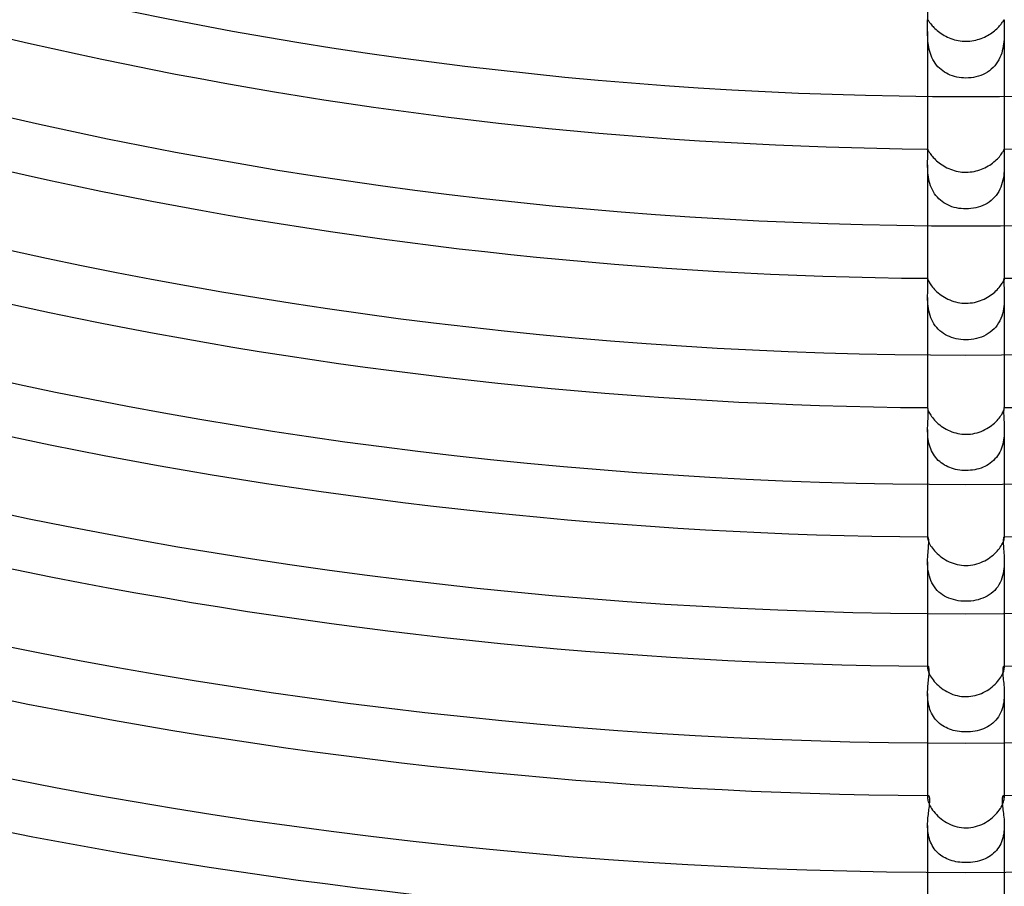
# Model space of a CAD drawing. Header units: millimetres. Extents: x -385 to 385, y -385 to 385.
# Tile 46 of 113: x -49 to 2, y -257 to -212. Entities that reach past the tile are written whole.
import ezdxf

# ---------------------------------------------------------------- set-up
doc = ezdxf.new("R2010")
doc.units = ezdxf.units.MM
doc.layers.add('HIDDEN', color=7, linetype='Continuous')
doc.layers.add('THICK', color=7, linetype='Continuous')

msp = doc.modelspace()

# ---------------------------------------------------------------- linework, layer by layer
at = {"layer": 'HIDDEN'}
for p, q in [((-2, -211.741), (-2, -211.778)), ((-2, -211.757), (-1.999, -211.75)), ((-2, -211.766), (-2, -211.757)), ((-2, -211.778), (-2, -211.766)), ((-2, -211.807), (-2, -211.778)), ((-1.999, -211.846), (-2, -211.807)), ((-1.999, -211.75), (-1.998, -211.745)), ((-1.998, -211.895), (-1.999, -211.846)), ((-1.999, -212.094), (-1.998, -212.019)), ((-1.999, -212.176), (-1.999, -212.094)), ((-1.998, -211.745), (-1.996, -211.742)), ((-1.998, -211.952), (-1.998, -211.895)), ((-1.998, -212.019), (-1.998, -211.952)), ((-1.996, -211.742), (-1.994, -211.741)), ((1.994, -211.741), (1.996, -211.742)), ((1.996, -211.742), (1.998, -211.745)), ((1.998, -211.745), (1.999, -211.75)), ((1.999, -211.859), (1.998, -211.917)), ((1.998, -211.917), (1.998, -211.986)), ((1.998, -211.986), (1.998, -212.066)), ((1.998, -212.066), (1.999, -212.156)), ((1.999, -211.75), (2, -211.757)), ((2, -211.812), (1.999, -211.859)), ((2, -211.741), (2, -211.778)), ((2, -211.757), (2, -211.766)), ((2, -211.766), (2, -211.777)), ((2, -211.777), (2, -211.812)), ((-2, -212.266), (-1.999, -212.176)), ((-2, -212.362), (-2, -212.266)), ((-2, -212.455), (-2, -212.362)), ((-2, -212.362), (-2, -215.741)), ((-1.998, -212.55), (-2, -212.455)), ((-1.995, -212.65), (-1.998, -212.55)), ((1.998, -212.563), (1.994, -212.669)), ((2, -212.461), (1.998, -212.563)), ((1.999, -212.156), (2, -212.255)), ((2, -212.255), (2, -212.362)), ((2, -212.362), (2, -212.461)), ((2, -212.362), (2, -215.741)), ((-1.99, -212.752), (-1.995, -212.65)), ((-1.982, -212.856), (-1.99, -212.752)), ((-1.971, -212.963), (-1.982, -212.856)), ((-1.957, -213.071), (-1.971, -212.963)), ((-1.939, -213.18), (-1.957, -213.071)), ((1.949, -213.125), (1.926, -213.245)), ((1.966, -213.007), (1.949, -213.125)), ((1.979, -212.892), (1.966, -213.007)), ((1.988, -212.779), (1.979, -212.892)), ((1.994, -212.669), (1.988, -212.779)), ((-1.916, -213.29), (-1.939, -213.18)), ((-1.889, -213.399), (-1.916, -213.29)), ((-1.855, -213.509), (-1.889, -213.399)), ((-1.817, -213.617), (-1.855, -213.509)), ((-1.772, -213.722), (-1.817, -213.617)), ((1.821, -213.606), (1.772, -213.723)), ((1.863, -213.487), (1.821, -213.606)), ((1.897, -213.367), (1.863, -213.487)), ((1.926, -213.245), (1.897, -213.367)), ((-1.722, -213.824), (-1.772, -213.722)), ((-1.666, -213.923), (-1.722, -213.824)), ((-1.604, -214.018), (-1.666, -213.923)), ((-1.535, -214.109), (-1.604, -214.018)), ((-1.461, -214.194), (-1.535, -214.109)), ((1.499, -214.152), (1.412, -214.245)), ((1.578, -214.053), (1.499, -214.152)), ((1.65, -213.948), (1.578, -214.053)), ((1.715, -213.838), (1.65, -213.948)), ((1.772, -213.723), (1.715, -213.838)), ((-1.383, -214.274), (-1.461, -214.194)), ((-1.3, -214.348), (-1.383, -214.274)), ((-1.212, -214.416), (-1.3, -214.348)), ((-1.119, -214.479), (-1.212, -214.416)), ((-1.022, -214.536), (-1.119, -214.479)), ((-0.922, -214.588), (-1.022, -214.536)), ((-0.816, -214.634), (-0.922, -214.588)), ((-0.708, -214.674), (-0.816, -214.634)), ((0.77, -214.652), (0.648, -214.693)), ((0.889, -214.603), (0.77, -214.652)), ((1.004, -214.546), (0.889, -214.603)), ((1.115, -214.482), (1.004, -214.546)), ((1.22, -214.41), (1.115, -214.482)), ((1.319, -214.332), (1.22, -214.41)), ((1.412, -214.245), (1.319, -214.332)), ((-0.595, -214.708), (-0.708, -214.674)), ((-0.48, -214.736), (-0.595, -214.708)), ((-0.361, -214.759), (-0.48, -214.736)), ((-0.241, -214.774), (-0.361, -214.759)), ((-0.121, -214.784), (-0.241, -214.774)), ((0, -214.787), (-0.121, -214.784)), ((0.132, -214.783), (0, -214.787)), ((0.264, -214.772), (0.132, -214.783)), ((0.394, -214.753), (0.264, -214.772)), ((0.522, -214.727), (0.394, -214.753)), ((0.648, -214.693), (0.522, -214.727)), ((-2, -218.492), (-2, -218.491)), ((-2, -218.491), (-2, -218.491)), ((-2, -218.491), (-1.999, -218.491)), ((-2, -218.491), (-2, -218.495)), ((-2, -218.493), (-2, -218.492)), ((-2, -218.495), (-2, -218.493)), ((-2, -218.493), (-2, -218.493)), ((-1.999, -218.507), (-2, -218.495)), ((-1.998, -218.53), (-1.999, -218.507)), ((-1.995, -218.562), (-1.998, -218.53)), ((-1.994, -218.602), (-1.995, -218.562)), ((-1.992, -218.652), (-1.994, -218.602)), ((-1.991, -218.711), (-1.992, -218.652)), ((-1.991, -218.778), (-1.991, -218.711)), ((1.992, -218.673), (1.991, -218.74)), ((1.991, -218.74), (1.992, -218.817)), ((1.993, -218.616), (1.992, -218.673)), ((1.995, -218.569), (1.993, -218.616)), ((1.997, -218.533), (1.995, -218.569)), ((1.999, -218.509), (1.997, -218.533)), ((1.999, -218.491), (2, -218.491)), ((2, -218.495), (1.999, -218.509)), ((2, -218.491), (2, -218.491)), ((2, -218.491), (2, -218.492)), ((2, -218.491), (2, -218.495)), ((2, -218.492), (2, -218.492)), ((2, -218.492), (2, -218.493)), ((2, -218.493), (2, -218.495)), ((-2, -219.315), (-1.999, -219.214)), ((-1.999, -219.214), (-1.998, -219.116)), ((-1.998, -219.116), (-1.996, -219.023)), ((-1.996, -219.023), (-1.994, -218.935)), ((-1.994, -218.935), (-1.992, -218.853)), ((-1.992, -218.853), (-1.991, -218.778)), ((1.992, -218.817), (1.993, -218.903)), ((1.993, -218.903), (1.995, -218.997)), ((1.995, -218.997), (1.998, -219.098)), ((1.998, -219.098), (1.999, -219.204)), ((1.999, -219.204), (2, -219.315)), ((-2, -219.314), (-2, -222.491)), ((-1.999, -219.415), (-2, -219.315)), ((-1.997, -219.518), (-1.999, -219.415)), ((-1.992, -219.624), (-1.997, -219.518)), ((-1.984, -219.733), (-1.992, -219.624)), ((-1.972, -219.844), (-1.984, -219.733)), ((1.982, -219.757), (1.968, -219.875)), ((1.991, -219.641), (1.982, -219.757)), ((1.996, -219.529), (1.991, -219.641)), ((1.999, -219.421), (1.996, -219.529)), ((2, -219.315), (1.999, -219.421)), ((2, -219.314), (2, -222.491)), ((-1.957, -219.956), (-1.972, -219.844)), ((-1.937, -220.07), (-1.957, -219.956)), ((-1.911, -220.184), (-1.937, -220.07)), ((-1.88, -220.296), (-1.911, -220.184)), ((-1.843, -220.408), (-1.88, -220.296)), ((1.897, -220.237), (1.861, -220.357)), ((1.927, -220.116), (1.897, -220.237)), ((1.95, -219.995), (1.927, -220.116)), ((1.968, -219.875), (1.95, -219.995)), ((-1.8, -220.518), (-1.843, -220.408)), ((-1.751, -220.624), (-1.8, -220.518)), ((-1.696, -220.727), (-1.751, -220.624)), ((-1.634, -220.825), (-1.696, -220.727)), ((-1.566, -220.918), (-1.634, -220.825)), ((1.643, -220.811), (1.57, -220.913)), ((1.708, -220.704), (1.643, -220.811)), ((1.766, -220.593), (1.708, -220.704)), ((1.817, -220.477), (1.766, -220.593)), ((1.861, -220.357), (1.817, -220.477)), ((-1.492, -221.007), (-1.566, -220.918)), ((-1.413, -221.09), (-1.492, -221.007)), ((-1.328, -221.166), (-1.413, -221.09)), ((-1.239, -221.237), (-1.328, -221.166)), ((-1.146, -221.302), (-1.239, -221.237)), ((-1.048, -221.36), (-1.146, -221.302)), ((1.105, -221.327), (0.995, -221.389)), ((1.21, -221.258), (1.105, -221.327)), ((1.309, -221.183), (1.21, -221.258)), ((1.402, -221.1), (1.309, -221.183)), ((1.49, -221.01), (1.402, -221.1)), ((1.57, -220.913), (1.49, -221.01)), ((-0.946, -221.413), (-1.048, -221.36)), ((-0.839, -221.46), (-0.946, -221.413)), ((-0.729, -221.501), (-0.839, -221.46)), ((-0.614, -221.536), (-0.729, -221.501)), ((-0.496, -221.566), (-0.614, -221.536)), ((-0.375, -221.588), (-0.496, -221.566)), ((-0.25, -221.605), (-0.375, -221.588)), ((-0.125, -221.615), (-0.25, -221.605)), ((0, -221.618), (-0.125, -221.615)), ((0.13, -221.615), (0, -221.618)), ((0.26, -221.604), (0.13, -221.615)), ((0.389, -221.586), (0.26, -221.604)), ((0.516, -221.561), (0.389, -221.586)), ((0.641, -221.529), (0.516, -221.561)), ((0.763, -221.489), (0.641, -221.529)), ((0.881, -221.443), (0.763, -221.489)), ((0.995, -221.389), (0.881, -221.443)), ((-1.998, -225.245), (-2, -225.241)), ((-2, -225.241), (-2, -225.241)), ((-2, -225.241), (-2, -225.241)), ((-2, -225.241), (-2, -225.242)), ((-2, -225.242), (-2, -225.242)), ((-2, -225.242), (-2, -225.242)), ((-2, -225.242), (-2, -225.243)), ((-1.995, -225.257), (-1.998, -225.245)), ((-1.991, -225.277), (-1.995, -225.257)), ((-1.988, -225.305), (-1.991, -225.277)), ((-1.984, -225.341), (-1.988, -225.305)), ((-1.981, -225.386), (-1.984, -225.341)), ((-1.98, -225.441), (-1.981, -225.386)), ((-1.98, -225.503), (-1.98, -225.441)), ((1.981, -225.417), (1.98, -225.48)), ((1.983, -225.363), (1.981, -225.417)), ((1.986, -225.319), (1.983, -225.363)), ((1.99, -225.285), (1.986, -225.319)), ((1.994, -225.26), (1.99, -225.285)), ((1.997, -225.246), (1.994, -225.26)), ((2, -225.241), (1.997, -225.246)), ((2, -225.242), (2, -225.241)), ((2, -225.241), (2, -225.241)), ((2, -225.241), (2, -225.241)), ((2, -225.243), (2, -225.242)), ((2, -225.242), (2, -225.242)), ((2, -225.242), (2, -225.242)), ((-1.996, -226.019), (-1.993, -225.918)), ((-1.993, -225.918), (-1.989, -225.822)), ((-1.989, -225.822), (-1.986, -225.732)), ((-1.986, -225.732), (-1.983, -225.649)), ((-1.983, -225.649), (-1.981, -225.572)), ((-1.981, -225.572), (-1.98, -225.503)), ((1.98, -225.48), (1.98, -225.552)), ((1.98, -225.552), (1.982, -225.633)), ((1.982, -225.633), (1.985, -225.72)), ((1.985, -225.72), (1.989, -225.813)), ((1.989, -225.813), (1.993, -225.911)), ((1.993, -225.911), (1.996, -226.015)), ((-2, -226.235), (-1.999, -226.125)), ((-1.999, -226.347), (-2, -226.235)), ((-2, -226.235), (-2, -229.241)), ((-1.999, -226.125), (-1.996, -226.019)), ((-1.995, -226.462), (-1.999, -226.347)), ((-1.987, -226.58), (-1.995, -226.462)), ((1.995, -226.466), (1.987, -226.586)), ((1.999, -226.348), (1.995, -226.466)), ((1.996, -226.015), (1.999, -226.122)), ((1.999, -226.122), (2, -226.235)), ((2, -226.235), (1.999, -226.348)), ((2, -226.235), (2, -229.241)), ((-1.975, -226.7), (-1.987, -226.58)), ((-1.959, -226.82), (-1.975, -226.7)), ((-1.937, -226.941), (-1.959, -226.82)), ((-1.908, -227.062), (-1.937, -226.941)), ((1.932, -226.962), (1.902, -227.088)), ((1.956, -226.835), (1.932, -226.962)), ((1.974, -226.71), (1.956, -226.835)), ((1.987, -226.586), (1.974, -226.71)), ((-1.874, -227.18), (-1.908, -227.062)), ((-1.833, -227.297), (-1.874, -227.18)), ((-1.785, -227.41), (-1.833, -227.297)), ((-1.729, -227.519), (-1.785, -227.41)), ((1.763, -227.456), (1.701, -227.57)), ((1.817, -227.337), (1.763, -227.456)), ((1.863, -227.214), (1.817, -227.337)), ((1.902, -227.088), (1.863, -227.214)), ((-1.668, -227.623), (-1.729, -227.519)), ((-1.6, -227.722), (-1.668, -227.623)), ((-1.525, -227.814), (-1.6, -227.722)), ((-1.444, -227.901), (-1.525, -227.814)), ((-1.358, -227.982), (-1.444, -227.901)), ((-1.267, -228.056), (-1.358, -227.982)), ((1.37, -227.972), (1.269, -228.054)), ((1.464, -227.882), (1.37, -227.972)), ((1.551, -227.784), (1.464, -227.882)), ((1.63, -227.68), (1.551, -227.784)), ((1.701, -227.57), (1.63, -227.68)), ((-1.171, -228.123), (-1.267, -228.056)), ((-1.071, -228.184), (-1.171, -228.123)), ((-0.966, -228.238), (-1.071, -228.184)), ((-0.858, -228.286), (-0.966, -228.238)), ((-0.746, -228.327), (-0.858, -228.286)), ((-0.63, -228.363), (-0.746, -228.327)), ((-0.51, -228.393), (-0.63, -228.363)), ((-0.387, -228.416), (-0.51, -228.393)), ((-0.26, -228.433), (-0.387, -228.416)), ((-0.131, -228.444), (-0.26, -228.433)), ((0, -228.447), (-0.131, -228.444)), ((0.139, -228.443), (0, -228.447)), ((0.277, -228.432), (0.139, -228.443)), ((0.414, -228.412), (0.277, -228.432)), ((0.548, -228.384), (0.414, -228.412)), ((0.679, -228.349), (0.548, -228.384)), ((0.807, -228.306), (0.679, -228.349)), ((0.93, -228.255), (0.807, -228.306)), ((1.048, -228.196), (0.93, -228.255)), ((1.161, -228.129), (1.048, -228.196)), ((1.269, -228.054), (1.161, -228.129)), ((-1.999, -231.999), (-2, -232.003)), ((-2, -232.003), (-2, -232.008)), ((-1.998, -231.993), (-1.999, -231.995)), ((-1.999, -231.995), (-1.999, -231.999)), ((-1.997, -231.992), (-1.998, -231.993)), ((-1.995, -231.991), (-1.997, -231.992)), ((-1.991, -231.995), (-1.995, -231.991)), ((-1.986, -232.006), (-1.991, -231.995)), ((-1.98, -232.025), (-1.986, -232.006)), ((-1.975, -232.051), (-1.98, -232.025)), ((-1.97, -232.085), (-1.975, -232.051)), ((-1.967, -232.126), (-1.97, -232.085)), ((-1.964, -232.173), (-1.967, -232.126)), ((1.967, -232.128), (1.964, -232.179)), ((1.97, -232.085), (1.967, -232.128)), ((1.975, -232.05), (1.97, -232.085)), ((1.98, -232.024), (1.975, -232.05)), ((1.986, -232.006), (1.98, -232.024)), ((1.991, -231.995), (1.986, -232.006)), ((1.995, -231.991), (1.991, -231.995)), ((1.997, -231.992), (1.995, -231.991)), ((1.998, -231.993), (1.997, -231.992)), ((1.999, -231.995), (1.998, -231.993)), ((1.999, -231.999), (1.999, -231.995)), ((2, -232.003), (1.999, -231.999)), ((2, -232.008), (2, -232.003)), ((-1.983, -232.673), (-1.978, -232.588)), ((-1.978, -232.588), (-1.973, -232.507)), ((-1.973, -232.507), (-1.969, -232.43)), ((-1.969, -232.43), (-1.966, -232.357)), ((-1.966, -232.357), (-1.964, -232.29)), ((-1.963, -232.228), (-1.964, -232.173)), ((-1.964, -232.29), (-1.963, -232.228)), ((1.964, -232.179), (1.963, -232.24)), ((1.963, -232.24), (1.964, -232.308)), ((1.964, -232.308), (1.967, -232.383)), ((1.967, -232.383), (1.971, -232.463)), ((1.971, -232.463), (1.975, -232.548)), ((1.975, -232.548), (1.981, -232.638)), ((1.981, -232.638), (1.986, -232.731)), ((-2, -233.138), (-1.999, -233.04)), ((-1.999, -233.236), (-2, -233.138)), ((-2, -233.139), (-2, -235.992)), ((-1.999, -233.04), (-1.996, -232.944)), ((-1.996, -232.944), (-1.993, -232.851)), ((-1.993, -232.851), (-1.988, -232.76)), ((-1.988, -232.76), (-1.983, -232.673)), ((1.986, -232.731), (1.991, -232.828)), ((1.991, -232.828), (1.996, -232.929)), ((1.996, -232.929), (1.999, -233.033)), ((1.999, -233.033), (2, -233.139)), ((2, -233.139), (1.999, -233.243)), ((2, -233.139), (2, -235.992)), ((-1.996, -233.335), (-1.999, -233.236)), ((-1.989, -233.436), (-1.996, -233.335)), ((-1.98, -233.538), (-1.989, -233.436)), ((-1.967, -233.641), (-1.98, -233.538)), ((-1.95, -233.744), (-1.967, -233.641)), ((1.977, -233.563), (1.962, -233.671)), ((1.988, -233.455), (1.977, -233.563)), ((1.995, -233.348), (1.988, -233.455)), ((1.999, -233.243), (1.995, -233.348)), ((-1.928, -233.847), (-1.95, -233.744)), ((-1.902, -233.949), (-1.928, -233.847)), ((-1.871, -234.05), (-1.902, -233.949)), ((-1.835, -234.148), (-1.871, -234.05)), ((-1.794, -234.243), (-1.835, -234.148)), ((1.852, -234.103), (1.811, -234.207)), ((1.888, -233.998), (1.852, -234.103)), ((1.918, -233.89), (1.888, -233.998)), ((1.943, -233.78), (1.918, -233.89)), ((1.962, -233.671), (1.943, -233.78)), ((-1.748, -234.335), (-1.794, -234.243)), ((-1.697, -234.425), (-1.748, -234.335)), ((-1.641, -234.511), (-1.697, -234.425)), ((-1.58, -234.593), (-1.641, -234.511)), ((-1.514, -234.67), (-1.58, -234.593)), ((-1.445, -234.742), (-1.514, -234.67)), ((1.514, -234.67), (1.438, -234.749)), ((1.585, -234.586), (1.514, -234.67)), ((1.65, -234.498), (1.585, -234.586)), ((1.709, -234.405), (1.65, -234.498)), ((1.763, -234.307), (1.709, -234.405)), ((1.811, -234.207), (1.763, -234.307)), ((-1.371, -234.81), (-1.445, -234.742)), ((-1.293, -234.873), (-1.371, -234.81)), ((-1.212, -234.932), (-1.293, -234.873)), ((-1.126, -234.986), (-1.212, -234.932)), ((-1.037, -235.035), (-1.126, -234.986)), ((-0.945, -235.08), (-1.037, -235.035)), ((-0.849, -235.121), (-0.945, -235.08)), ((-0.75, -235.156), (-0.849, -235.121)), ((-0.648, -235.188), (-0.75, -235.156)), ((-0.543, -235.214), (-0.648, -235.188)), ((0.569, -235.208), (0.458, -235.232)), ((0.678, -235.179), (0.569, -235.208)), ((0.785, -235.144), (0.678, -235.179)), ((0.889, -235.104), (0.785, -235.144)), ((0.99, -235.059), (0.889, -235.104)), ((1.088, -235.008), (0.99, -235.059)), ((1.182, -234.952), (1.088, -235.008)), ((1.271, -234.89), (1.182, -234.952)), ((1.357, -234.822), (1.271, -234.89)), ((1.438, -234.749), (1.357, -234.822)), ((-0.436, -235.236), (-0.543, -235.214)), ((-0.328, -235.253), (-0.436, -235.236)), ((-0.219, -235.265), (-0.328, -235.253)), ((-0.11, -235.272), (-0.219, -235.265)), ((0, -235.274), (-0.11, -235.272)), ((0.116, -235.271), (0, -235.274)), ((0.231, -235.263), (0.116, -235.271)), ((0.345, -235.25), (0.231, -235.263)), ((0.458, -235.232), (0.345, -235.25)), ((-1.998, -238.76), (-2, -238.77)), ((-2, -238.77), (-2, -238.783)), ((-1.996, -238.752), (-1.998, -238.76)), ((-1.993, -238.746), (-1.996, -238.752)), ((-1.99, -238.743), (-1.993, -238.746)), ((-1.987, -238.742), (-1.99, -238.743)), ((-1.979, -238.746), (-1.987, -238.742)), ((-1.971, -238.758), (-1.979, -238.746)), ((-1.963, -238.779), (-1.971, -238.758)), ((-1.956, -238.808), (-1.963, -238.779)), ((1.958, -238.799), (1.952, -238.832)), ((1.965, -238.773), (1.958, -238.799)), ((1.972, -238.756), (1.965, -238.773)), ((1.98, -238.745), (1.972, -238.756)), ((1.987, -238.742), (1.98, -238.745)), ((1.99, -238.743), (1.987, -238.742)), ((1.993, -238.746), (1.99, -238.743)), ((1.996, -238.752), (1.993, -238.746)), ((1.998, -238.76), (1.996, -238.752)), ((2, -238.771), (1.998, -238.76)), ((2, -238.783), (2, -238.771)), ((-1.962, -239.352), (-1.955, -239.257)), ((-1.95, -238.846), (-1.956, -238.808)), ((-1.955, -239.257), (-1.949, -239.17)), ((-1.945, -238.894), (-1.95, -238.846)), ((-1.949, -239.17), (-1.945, -239.089)), ((-1.942, -238.951), (-1.945, -238.894)), ((-1.945, -239.089), (-1.942, -239.016)), ((-1.942, -239.016), (-1.942, -238.951)), ((1.943, -238.924), (1.942, -238.982)), ((1.942, -238.982), (1.943, -239.048)), ((1.947, -238.874), (1.943, -238.924)), ((1.943, -239.048), (1.946, -239.121)), ((1.946, -239.121), (1.951, -239.201)), ((1.952, -238.832), (1.947, -238.874)), ((1.951, -239.201), (1.957, -239.288)), ((1.957, -239.288), (1.964, -239.381)), ((-1.998, -239.908), (-1.994, -239.787)), ((-1.994, -239.787), (-1.987, -239.671)), ((-1.987, -239.671), (-1.979, -239.56)), ((-1.979, -239.56), (-1.97, -239.453)), ((-1.97, -239.453), (-1.962, -239.352)), ((1.964, -239.381), (1.972, -239.48)), ((1.972, -239.48), (1.981, -239.583)), ((1.981, -239.583), (1.988, -239.69)), ((1.988, -239.69), (1.994, -239.801)), ((1.994, -239.801), (1.998, -239.915)), ((-2, -240.032), (-1.998, -239.908)), ((-1.998, -240.154), (-2, -240.032)), ((-2, -240.032), (-2, -242.742)), ((-1.992, -240.279), (-1.998, -240.154)), ((-1.981, -240.404), (-1.992, -240.279)), ((1.992, -240.273), (1.982, -240.396)), ((1.998, -240.152), (1.992, -240.273)), ((1.998, -239.915), (2, -240.033)), ((2, -240.033), (1.998, -240.152)), ((2, -240.032), (2, -242.742)), ((-1.964, -240.531), (-1.981, -240.404)), ((-1.94, -240.656), (-1.964, -240.531)), ((-1.91, -240.78), (-1.94, -240.656)), ((-1.872, -240.902), (-1.91, -240.78)), ((1.913, -240.768), (1.877, -240.889)), ((1.943, -240.645), (1.913, -240.768)), ((1.965, -240.52), (1.943, -240.645)), ((1.982, -240.396), (1.965, -240.52)), ((-1.827, -241.02), (-1.872, -240.902)), ((-1.775, -241.134), (-1.827, -241.02)), ((-1.715, -241.242), (-1.775, -241.134)), ((-1.649, -241.345), (-1.715, -241.242)), ((-1.575, -241.442), (-1.649, -241.345)), ((1.655, -241.336), (1.581, -241.434)), ((1.721, -241.232), (1.655, -241.336)), ((1.781, -241.123), (1.721, -241.232)), ((1.833, -241.008), (1.781, -241.123)), ((1.877, -240.889), (1.833, -241.008)), ((-1.494, -241.532), (-1.575, -241.442)), ((-1.407, -241.616), (-1.494, -241.532)), ((-1.315, -241.693), (-1.407, -241.616)), ((-1.217, -241.762), (-1.315, -241.693)), ((-1.115, -241.825), (-1.217, -241.762)), ((-1.007, -241.881), (-1.115, -241.825)), ((-0.895, -241.931), (-1.007, -241.881)), ((1, -241.885), (0.886, -241.935)), ((1.111, -241.827), (1, -241.885)), ((1.216, -241.763), (1.111, -241.827)), ((1.316, -241.691), (1.216, -241.763)), ((1.411, -241.613), (1.316, -241.691)), ((1.499, -241.527), (1.411, -241.613)), ((1.581, -241.434), (1.499, -241.527)), ((-0.778, -241.975), (-0.895, -241.931)), ((-0.657, -242.012), (-0.778, -241.975)), ((-0.531, -242.043), (-0.657, -242.012)), ((-0.401, -242.067), (-0.531, -242.043)), ((-0.268, -242.084), (-0.401, -242.067)), ((-0.134, -242.095), (-0.268, -242.084)), ((0, -242.098), (-0.134, -242.095)), ((0.131, -242.095), (0, -242.098)), ((0.262, -242.085), (0.131, -242.095)), ((0.392, -242.068), (0.262, -242.085)), ((0.52, -242.045), (0.392, -242.068)), ((0.645, -242.015), (0.52, -242.045)), ((0.767, -241.979), (0.645, -242.015)), ((0.886, -241.935), (0.767, -241.979)), ((-1.999, -245.544), (-2, -245.567)), ((-1.996, -245.526), (-1.999, -245.544)), ((-1.992, -245.511), (-1.996, -245.526)), ((-1.987, -245.5), (-1.992, -245.511)), ((-1.98, -245.494), (-1.987, -245.5)), ((-1.973, -245.492), (-1.98, -245.494)), ((-1.963, -245.496), (-1.973, -245.492)), ((-1.953, -245.507), (-1.963, -245.496)), ((-1.944, -245.525), (-1.953, -245.507)), ((-1.935, -245.55), (-1.944, -245.525)), ((-1.938, -246.074), (-1.93, -245.995)), ((-1.928, -245.583), (-1.935, -245.55)), ((-1.93, -245.995), (-1.924, -245.919)), ((-1.922, -245.622), (-1.928, -245.583)), ((-1.924, -245.919), (-1.919, -245.848)), ((-1.918, -245.669), (-1.922, -245.622)), ((-1.919, -245.848), (-1.916, -245.782)), ((-1.916, -245.722), (-1.918, -245.669)), ((-1.916, -245.782), (-1.916, -245.722)), ((1.918, -245.666), (1.916, -245.72)), ((1.916, -245.72), (1.917, -245.781)), ((1.917, -245.781), (1.919, -245.849)), ((1.922, -245.618), (1.918, -245.666)), ((1.919, -245.849), (1.924, -245.924)), ((1.928, -245.579), (1.922, -245.618)), ((1.924, -245.924), (1.931, -246.004)), ((1.936, -245.547), (1.928, -245.579)), ((1.945, -245.523), (1.936, -245.547)), ((1.954, -245.506), (1.945, -245.523)), ((1.964, -245.495), (1.954, -245.506)), ((1.973, -245.492), (1.964, -245.495)), ((1.98, -245.494), (1.973, -245.492)), ((1.987, -245.5), (1.98, -245.494)), ((1.992, -245.511), (1.987, -245.5)), ((1.996, -245.526), (1.992, -245.511)), ((1.999, -245.544), (1.996, -245.526)), ((2, -245.567), (1.999, -245.544)), ((-1.982, -246.516), (-1.973, -246.422)), ((-1.973, -246.422), (-1.964, -246.331)), ((-1.964, -246.331), (-1.955, -246.243)), ((-1.955, -246.243), (-1.946, -246.157)), ((-1.946, -246.157), (-1.938, -246.074)), ((1.931, -246.004), (1.939, -246.091)), ((1.939, -246.091), (1.949, -246.182)), ((1.949, -246.182), (1.959, -246.277)), ((1.959, -246.277), (1.969, -246.377)), ((1.969, -246.377), (1.979, -246.479)), ((1.979, -246.479), (1.987, -246.585)), ((-2, -246.916), (-1.999, -246.813)), ((-1.999, -247.019), (-2, -246.916)), ((-2, -246.917), (-2, -249.492)), ((-1.999, -246.813), (-1.995, -246.712)), ((-1.994, -247.123), (-1.999, -247.019)), ((-1.995, -246.712), (-1.989, -246.613)), ((-1.989, -246.613), (-1.982, -246.516)), ((1.987, -246.585), (1.994, -246.693)), ((1.994, -246.693), (1.998, -246.804)), ((1.998, -246.804), (2, -246.917)), ((2, -246.917), (1.998, -247.029)), ((2, -246.917), (2, -249.492)), ((-1.986, -247.227), (-1.994, -247.123)), ((-1.973, -247.331), (-1.986, -247.227)), ((-1.957, -247.435), (-1.973, -247.331)), ((-1.935, -247.539), (-1.957, -247.435)), ((1.946, -247.488), (1.92, -247.601)), ((1.967, -247.373), (1.946, -247.488)), ((1.982, -247.258), (1.967, -247.373)), ((1.993, -247.143), (1.982, -247.258)), ((1.998, -247.029), (1.993, -247.143)), ((-1.909, -247.641), (-1.935, -247.539)), ((-1.878, -247.74), (-1.909, -247.641)), ((-1.841, -247.837), (-1.878, -247.74)), ((-1.8, -247.932), (-1.841, -247.837)), ((-1.753, -248.023), (-1.8, -247.932)), ((-1.701, -248.11), (-1.753, -248.023)), ((1.75, -248.028), (1.692, -248.125)), ((1.802, -247.927), (1.75, -248.028)), ((1.847, -247.822), (1.802, -247.927)), ((1.887, -247.713), (1.847, -247.822)), ((1.92, -247.601), (1.887, -247.713)), ((-1.644, -248.193), (-1.701, -248.11)), ((-1.583, -248.272), (-1.644, -248.193)), ((-1.517, -248.346), (-1.583, -248.272)), ((-1.447, -248.416), (-1.517, -248.346)), ((-1.372, -248.481), (-1.447, -248.416)), ((-1.294, -248.541), (-1.372, -248.481)), ((-1.213, -248.597), (-1.294, -248.541)), ((1.31, -248.529), (1.218, -248.593)), ((1.397, -248.46), (1.31, -248.529)), ((1.479, -248.385), (1.397, -248.46)), ((1.556, -248.304), (1.479, -248.385)), ((1.627, -248.217), (1.556, -248.304)), ((1.692, -248.125), (1.627, -248.217)), ((-1.128, -248.648), (-1.213, -248.597)), ((-1.04, -248.694), (-1.128, -248.648)), ((-0.949, -248.736), (-1.04, -248.694)), ((-0.856, -248.773), (-0.949, -248.736)), ((-0.76, -248.807), (-0.856, -248.773)), ((-0.66, -248.836), (-0.76, -248.807)), ((-0.558, -248.861), (-0.66, -248.836)), ((-0.452, -248.882), (-0.558, -248.861)), ((-0.343, -248.898), (-0.452, -248.882)), ((-0.231, -248.91), (-0.343, -248.898)), ((-0.116, -248.918), (-0.231, -248.91)), ((0, -248.92), (-0.116, -248.918)), ((0.12, -248.918), (0, -248.92)), ((0.239, -248.91), (0.12, -248.918)), ((0.357, -248.896), (0.239, -248.91)), ((0.474, -248.878), (0.357, -248.896)), ((0.589, -248.854), (0.474, -248.878)), ((0.702, -248.824), (0.589, -248.854)), ((0.812, -248.789), (0.702, -248.824)), ((0.919, -248.749), (0.812, -248.789)), ((1.022, -248.703), (0.919, -248.749)), ((1.122, -248.651), (1.022, -248.703)), ((1.218, -248.593), (1.122, -248.651)), ((-1.998, -252.322), (-2, -252.358)), ((-1.993, -252.294), (-1.998, -252.322)), ((-1.986, -252.271), (-1.993, -252.294)), ((-1.977, -252.255), (-1.986, -252.271)), ((-1.966, -252.246), (-1.977, -252.255)), ((-1.955, -252.242), (-1.966, -252.246)), ((-1.944, -252.245), (-1.955, -252.242)), ((-1.933, -252.254), (-1.944, -252.245)), ((-1.922, -252.268), (-1.933, -252.254)), ((-1.912, -252.288), (-1.922, -252.268)), ((-1.903, -252.314), (-1.912, -252.288)), ((-1.895, -252.347), (-1.903, -252.314)), ((-1.89, -252.387), (-1.895, -252.347)), ((-1.894, -252.673), (-1.889, -252.607)), ((-1.886, -252.434), (-1.89, -252.387)), ((-1.889, -252.607), (-1.886, -252.545)), ((-1.885, -252.487), (-1.886, -252.434)), ((-1.886, -252.545), (-1.885, -252.487)), ((1.888, -252.409), (1.885, -252.461)), ((1.885, -252.461), (1.885, -252.518)), ((1.885, -252.518), (1.888, -252.582)), ((1.892, -252.365), (1.888, -252.409)), ((1.888, -252.582), (1.892, -252.652)), ((1.9, -252.327), (1.892, -252.365)), ((1.892, -252.652), (1.899, -252.728)), ((1.909, -252.296), (1.9, -252.327)), ((1.919, -252.272), (1.909, -252.296)), ((1.931, -252.256), (1.919, -252.272)), ((1.943, -252.246), (1.931, -252.256)), ((1.955, -252.242), (1.943, -252.246)), ((1.966, -252.246), (1.955, -252.242)), ((1.977, -252.255), (1.966, -252.246)), ((1.986, -252.271), (1.977, -252.255)), ((1.994, -252.294), (1.986, -252.271)), ((1.998, -252.323), (1.994, -252.294)), ((2, -252.358), (1.998, -252.323)), ((-1.961, -253.222), (-1.951, -253.135)), ((-1.951, -253.135), (-1.94, -253.051)), ((-1.94, -253.051), (-1.929, -252.97)), ((-1.929, -252.97), (-1.919, -252.891)), ((-1.919, -252.891), (-1.909, -252.816)), ((-1.909, -252.816), (-1.901, -252.743)), ((-1.901, -252.743), (-1.894, -252.673)), ((1.899, -252.728), (1.909, -252.809)), ((1.909, -252.809), (1.919, -252.894)), ((1.919, -252.894), (1.931, -252.983)), ((1.931, -252.983), (1.943, -253.075)), ((1.943, -253.075), (1.955, -253.17)), ((1.955, -253.17), (1.966, -253.268)), ((-2, -253.794), (-1.999, -253.695)), ((-1.999, -253.695), (-1.995, -253.596)), ((-1.995, -253.596), (-1.988, -253.499)), ((-1.988, -253.499), (-1.981, -253.405)), ((-1.981, -253.405), (-1.971, -253.312)), ((-1.971, -253.312), (-1.961, -253.222)), ((1.966, -253.268), (1.977, -253.368)), ((1.977, -253.368), (1.986, -253.471)), ((1.986, -253.471), (1.994, -253.577)), ((1.994, -253.577), (1.998, -253.684)), ((1.998, -253.684), (2, -253.794)), ((-1.999, -253.893), (-2, -253.794)), ((-2, -253.795), (-2, -256.242)), ((-1.994, -253.993), (-1.999, -253.893)), ((-1.986, -254.094), (-1.994, -253.993)), ((-1.973, -254.194), (-1.986, -254.094)), ((-1.957, -254.294), (-1.973, -254.194)), ((1.983, -254.12), (1.968, -254.229)), ((1.993, -254.011), (1.983, -254.12)), ((1.998, -253.902), (1.993, -254.011)), ((2, -253.794), (1.998, -253.902)), ((2, -253.795), (2, -256.242)), ((-1.936, -254.393), (-1.957, -254.294)), ((-1.91, -254.49), (-1.936, -254.393)), ((-1.88, -254.585), (-1.91, -254.49)), ((-1.845, -254.677), (-1.88, -254.585)), ((-1.805, -254.767), (-1.845, -254.677)), ((1.855, -254.652), (1.813, -254.75)), ((1.892, -254.55), (1.855, -254.652)), ((1.923, -254.445), (1.892, -254.55)), ((1.948, -254.338), (1.923, -254.445)), ((1.968, -254.229), (1.948, -254.338)), ((-1.761, -254.853), (-1.805, -254.767)), ((-1.712, -254.935), (-1.761, -254.853)), ((-1.658, -255.015), (-1.712, -254.935)), ((-1.599, -255.09), (-1.658, -255.015)), ((-1.537, -255.161), (-1.599, -255.09)), ((-1.471, -255.228), (-1.537, -255.161)), ((-1.401, -255.29), (-1.471, -255.228)), ((1.517, -255.183), (1.442, -255.254)), ((1.586, -255.106), (1.517, -255.183)), ((1.651, -255.024), (1.586, -255.106)), ((1.711, -254.937), (1.651, -255.024)), ((1.765, -254.846), (1.711, -254.937)), ((1.813, -254.75), (1.765, -254.846)), ((-1.327, -255.348), (-1.401, -255.29)), ((-1.25, -255.402), (-1.327, -255.348)), ((-1.17, -255.452), (-1.25, -255.402)), ((-1.086, -255.498), (-1.17, -255.452)), ((-0.999, -255.54), (-1.086, -255.498)), ((-0.91, -255.578), (-0.999, -255.54)), ((-0.817, -255.612), (-0.91, -255.578)), ((-0.721, -255.641), (-0.817, -255.612)), ((-0.623, -255.668), (-0.721, -255.641)), ((-0.522, -255.69), (-0.623, -255.668)), ((-0.419, -255.708), (-0.522, -255.69)), ((-0.315, -255.722), (-0.419, -255.708)), ((-0.21, -255.732), (-0.315, -255.722)), ((-0.105, -255.738), (-0.21, -255.732)), ((0, -255.739), (-0.105, -255.738)), ((0.121, -255.737), (0, -255.739)), ((0.243, -255.729), (0.121, -255.737)), ((0.362, -255.716), (0.243, -255.729)), ((0.479, -255.698), (0.362, -255.716)), ((0.592, -255.675), (0.479, -255.698)), ((0.701, -255.647), (0.592, -255.675)), ((0.807, -255.615), (0.701, -255.647)), ((0.909, -255.578), (0.807, -255.615)), ((1.006, -255.536), (0.909, -255.578)), ((1.101, -255.49), (1.006, -255.536)), ((1.192, -255.439), (1.101, -255.49)), ((1.279, -255.383), (1.192, -255.439)), ((1.362, -255.321), (1.279, -255.383)), ((1.442, -255.254), (1.362, -255.321))]:
    msp.add_line(p, q, dxfattribs=at)
for radius, start, end in [(245.5, 269.53323, 269.53953), (245.5, 270.46045, 270.46675), (252.25, 269.54572, 269.55603), (252.25, 270.444, 270.45426)]:
    msp.add_arc((0, 0), radius, start, end, dxfattribs=at)
at = {"layer": 'THICK'}
for p, q in [((-2, -209.991), (-2, -211.741)), ((-1.994, -211.741), (-1.99, -211.743)), ((-1.99, -211.743), (-1.984, -211.75)), ((-1.984, -211.75), (-1.976, -211.762)), ((-1.976, -211.762), (-1.966, -211.778)), ((-1.966, -211.778), (-1.952, -211.799)), ((-1.952, -211.799), (-1.936, -211.824)), ((-1.936, -211.824), (-1.917, -211.854)), ((-1.917, -211.854), (-1.894, -211.887)), ((-1.894, -211.887), (-1.868, -211.925)), ((-1.868, -211.925), (-1.837, -211.965)), ((-1.837, -211.965), (-1.802, -212.01)), ((-1.802, -212.01), (-1.762, -212.056)), ((-1.762, -212.056), (-1.719, -212.104)), ((1.709, -212.115), (1.754, -212.066)), ((1.754, -212.066), (1.794, -212.018)), ((1.794, -212.018), (1.83, -211.974)), ((1.83, -211.974), (1.862, -211.933)), ((1.862, -211.933), (1.889, -211.894)), ((1.889, -211.894), (1.913, -211.86)), ((1.913, -211.86), (1.934, -211.829)), ((1.934, -211.829), (1.95, -211.802)), ((1.95, -211.802), (1.964, -211.781)), ((1.964, -211.781), (1.975, -211.763)), ((1.975, -211.763), (1.983, -211.751)), ((1.983, -211.751), (1.99, -211.743)), ((1.99, -211.743), (1.994, -211.741)), ((-1.719, -212.104), (-1.671, -212.155)), ((-1.671, -212.155), (-1.618, -212.206)), ((-1.618, -212.206), (-1.561, -212.258)), ((-1.561, -212.258), (-1.499, -212.311)), ((-1.499, -212.311), (-1.434, -212.364)), ((-1.434, -212.364), (-1.364, -212.416)), ((-1.364, -212.416), (-1.291, -212.466)), ((-1.291, -212.466), (-1.214, -212.515)), ((-1.214, -212.515), (-1.134, -212.562)), ((-1.134, -212.562), (-1.051, -212.607)), ((-1.051, -212.607), (-0.964, -212.649)), ((0.962, -212.65), (1.046, -212.609)), ((1.046, -212.609), (1.127, -212.566)), ((1.127, -212.566), (1.206, -212.52)), ((1.206, -212.52), (1.281, -212.473)), ((1.281, -212.473), (1.354, -212.423)), ((1.354, -212.423), (1.423, -212.372)), ((1.423, -212.372), (1.488, -212.321)), ((1.488, -212.321), (1.549, -212.269)), ((1.549, -212.269), (1.607, -212.217)), ((1.607, -212.217), (1.66, -212.165)), ((1.66, -212.165), (1.709, -212.115)), ((-0.964, -212.649), (-0.876, -212.688)), ((-0.876, -212.688), (-0.785, -212.723)), ((-0.785, -212.723), (-0.691, -212.755)), ((-0.691, -212.755), (-0.596, -212.784)), ((-0.596, -212.784), (-0.499, -212.808)), ((-0.499, -212.808), (-0.401, -212.828)), ((-0.401, -212.828), (-0.302, -212.844)), ((-0.302, -212.844), (-0.202, -212.855)), ((-0.202, -212.855), (-0.101, -212.862)), ((-0.101, -212.862), (0, -212.864)), ((0, -212.864), (0.105, -212.862)), ((0.105, -212.862), (0.208, -212.855)), ((0.208, -212.855), (0.31, -212.843)), ((0.31, -212.843), (0.41, -212.826)), ((0.41, -212.826), (0.508, -212.806)), ((0.508, -212.806), (0.604, -212.781)), ((0.604, -212.781), (0.697, -212.753)), ((0.697, -212.753), (0.788, -212.722)), ((0.788, -212.722), (0.876, -212.687)), ((0.876, -212.687), (0.962, -212.65)), ((-2, -215.741), (-2, -218.491)), ((2, -215.741), (2, -218.491)), ((-1.999, -218.491), (-1.997, -218.493)), ((-1.997, -218.493), (-1.993, -218.501)), ((-1.993, -218.501), (-1.988, -218.514)), ((-1.988, -218.514), (-1.98, -218.532)), ((-1.98, -218.532), (-1.969, -218.554)), ((-1.969, -218.554), (-1.955, -218.581)), ((-1.955, -218.581), (-1.938, -218.613)), ((-1.938, -218.613), (-1.917, -218.649)), ((-1.917, -218.649), (-1.893, -218.689)), ((-1.893, -218.689), (-1.864, -218.733)), ((-1.864, -218.733), (-1.83, -218.78)), ((1.825, -218.787), (1.859, -218.74)), ((1.859, -218.74), (1.889, -218.695)), ((1.889, -218.695), (1.914, -218.654)), ((1.914, -218.654), (1.936, -218.617)), ((1.936, -218.617), (1.953, -218.585)), ((1.953, -218.585), (1.968, -218.557)), ((1.968, -218.557), (1.979, -218.533)), ((1.979, -218.533), (1.987, -218.515)), ((1.987, -218.515), (1.993, -218.502)), ((1.993, -218.502), (1.997, -218.494)), ((1.997, -218.494), (1.999, -218.491)), ((-1.83, -218.78), (-1.792, -218.83)), ((-1.792, -218.83), (-1.75, -218.882)), ((-1.75, -218.882), (-1.702, -218.937)), ((-1.702, -218.937), (-1.649, -218.992)), ((-1.649, -218.992), (-1.592, -219.049)), ((-1.592, -219.049), (-1.531, -219.105)), ((-1.531, -219.105), (-1.465, -219.162)), ((-1.465, -219.162), (-1.394, -219.218)), ((-1.394, -219.218), (-1.32, -219.272)), ((-1.32, -219.272), (-1.242, -219.325)), ((1.238, -219.328), (1.314, -219.277)), ((1.314, -219.277), (1.388, -219.223)), ((1.388, -219.223), (1.457, -219.168)), ((1.457, -219.168), (1.523, -219.112)), ((1.523, -219.112), (1.584, -219.057)), ((1.584, -219.057), (1.641, -219.001)), ((1.641, -219.001), (1.694, -218.945)), ((1.694, -218.945), (1.742, -218.891)), ((1.742, -218.891), (1.786, -218.838)), ((1.786, -218.838), (1.825, -218.787)), ((-1.242, -219.325), (-1.161, -219.376)), ((-1.161, -219.376), (-1.076, -219.424)), ((-1.076, -219.424), (-0.989, -219.469)), ((-0.989, -219.469), (-0.898, -219.511)), ((-0.898, -219.511), (-0.805, -219.549)), ((-0.805, -219.549), (-0.709, -219.584)), ((-0.709, -219.584), (-0.612, -219.614)), ((-0.612, -219.614), (-0.513, -219.641)), ((-0.513, -219.641), (-0.412, -219.663)), ((-0.412, -219.663), (-0.31, -219.68)), ((-0.31, -219.68), (-0.207, -219.692)), ((-0.207, -219.692), (-0.104, -219.699)), ((-0.104, -219.699), (0, -219.702)), ((0, -219.702), (0.109, -219.699)), ((0.109, -219.699), (0.215, -219.691)), ((0.215, -219.691), (0.32, -219.678)), ((0.32, -219.678), (0.423, -219.66)), ((0.423, -219.66), (0.524, -219.638)), ((0.524, -219.638), (0.622, -219.611)), ((0.622, -219.611), (0.718, -219.581)), ((0.718, -219.581), (0.811, -219.547)), ((0.811, -219.547), (0.901, -219.509)), ((0.901, -219.509), (0.989, -219.468)), ((0.989, -219.468), (1.075, -219.424)), ((1.075, -219.424), (1.158, -219.378)), ((1.158, -219.378), (1.238, -219.328)), ((-2, -222.491), (-2, -225.243)), ((2, -222.491), (2, -225.243)), ((-2, -225.243), (-1.999, -225.249)), ((-1.999, -225.249), (-1.997, -225.261)), ((-1.997, -225.261), (-1.992, -225.278)), ((-1.992, -225.278), (-1.985, -225.3)), ((-1.985, -225.3), (-1.975, -225.327)), ((-1.975, -225.327), (-1.962, -225.359)), ((-1.962, -225.359), (-1.945, -225.396)), ((-1.945, -225.396), (-1.924, -225.438)), ((-1.924, -225.438), (-1.898, -225.483)), ((1.889, -225.499), (1.916, -225.451)), ((1.916, -225.451), (1.939, -225.408)), ((1.939, -225.408), (1.957, -225.369)), ((1.957, -225.369), (1.972, -225.335)), ((1.972, -225.335), (1.983, -225.306)), ((1.983, -225.306), (1.991, -225.282)), ((1.991, -225.282), (1.996, -225.263)), ((1.996, -225.263), (1.999, -225.25)), ((1.999, -225.25), (2, -225.243)), ((-1.898, -225.483), (-1.868, -225.533)), ((-1.868, -225.533), (-1.833, -225.586)), ((-1.833, -225.586), (-1.793, -225.641)), ((-1.793, -225.641), (-1.748, -225.698)), ((-1.748, -225.698), (-1.698, -225.758)), ((-1.698, -225.758), (-1.642, -225.819)), ((-1.642, -225.819), (-1.581, -225.88)), ((-1.581, -225.88), (-1.516, -225.942)), ((-1.516, -225.942), (-1.446, -226.003)), ((1.433, -226.014), (1.501, -225.955)), ((1.501, -225.955), (1.566, -225.896)), ((1.566, -225.896), (1.626, -225.836)), ((1.626, -225.836), (1.682, -225.776)), ((1.682, -225.776), (1.733, -225.717)), ((1.733, -225.717), (1.779, -225.658)), ((1.779, -225.658), (1.821, -225.602)), ((1.821, -225.602), (1.857, -225.549)), ((1.857, -225.549), (1.889, -225.499)), ((-1.446, -226.003), (-1.371, -226.063)), ((-1.371, -226.063), (-1.292, -226.121)), ((-1.292, -226.121), (-1.209, -226.177)), ((-1.209, -226.177), (-1.122, -226.23)), ((-1.122, -226.23), (-1.032, -226.28)), ((-1.032, -226.28), (-0.938, -226.327)), ((-0.938, -226.327), (-0.842, -226.37)), ((-0.842, -226.37), (-0.743, -226.409)), ((-0.743, -226.409), (-0.641, -226.443)), ((-0.641, -226.443), (-0.537, -226.473)), ((-0.537, -226.473), (-0.432, -226.497)), ((0.443, -226.495), (0.549, -226.47)), ((0.549, -226.47), (0.651, -226.44)), ((0.651, -226.44), (0.751, -226.406)), ((0.751, -226.406), (0.847, -226.368)), ((0.847, -226.368), (0.941, -226.326)), ((0.941, -226.326), (1.031, -226.28)), ((1.031, -226.28), (1.119, -226.232)), ((1.119, -226.232), (1.203, -226.181)), ((1.203, -226.181), (1.283, -226.127)), ((1.283, -226.127), (1.36, -226.071)), ((1.36, -226.071), (1.433, -226.014)), ((-0.432, -226.497), (-0.325, -226.516)), ((-0.325, -226.516), (-0.217, -226.53)), ((-0.217, -226.53), (-0.109, -226.539)), ((-0.109, -226.539), (0, -226.542)), ((0, -226.542), (0.114, -226.538)), ((0.114, -226.538), (0.226, -226.529)), ((0.226, -226.529), (0.336, -226.515)), ((0.336, -226.515), (0.443, -226.495)), ((-2, -229.241), (-2, -232.007)), ((2, -229.241), (2, -232.007)), ((-2, -232.008), (-1.999, -232.024)), ((-1.999, -232.024), (-1.996, -232.045)), ((-1.996, -232.045), (-1.99, -232.072)), ((-1.99, -232.072), (-1.98, -232.104)), ((-1.98, -232.104), (-1.967, -232.141)), ((1.965, -232.148), (1.978, -232.109)), ((1.978, -232.109), (1.989, -232.075)), ((1.989, -232.075), (1.995, -232.047)), ((1.995, -232.047), (1.999, -232.024)), ((1.999, -232.024), (2, -232.008)), ((-1.967, -232.141), (-1.951, -232.183)), ((-1.951, -232.183), (-1.929, -232.229)), ((-1.929, -232.229), (-1.904, -232.28)), ((-1.904, -232.28), (-1.873, -232.334)), ((-1.873, -232.334), (-1.837, -232.391)), ((-1.837, -232.391), (-1.796, -232.451)), ((-1.796, -232.451), (-1.749, -232.514)), ((-1.749, -232.514), (-1.698, -232.577)), ((-1.698, -232.577), (-1.642, -232.641)), ((-1.642, -232.641), (-1.581, -232.705)), ((1.621, -232.664), (1.679, -232.599)), ((1.679, -232.599), (1.733, -232.534)), ((1.733, -232.534), (1.782, -232.47)), ((1.782, -232.47), (1.826, -232.408)), ((1.826, -232.408), (1.863, -232.349)), ((1.863, -232.349), (1.896, -232.293)), ((1.896, -232.293), (1.924, -232.241)), ((1.924, -232.241), (1.946, -232.192)), ((1.946, -232.192), (1.965, -232.148)), ((-1.581, -232.705), (-1.514, -232.769)), ((-1.514, -232.769), (-1.443, -232.833)), ((-1.443, -232.833), (-1.367, -232.895)), ((-1.367, -232.895), (-1.288, -232.955)), ((-1.288, -232.955), (-1.204, -233.012)), ((-1.204, -233.012), (-1.117, -233.067)), ((-1.117, -233.067), (-1.027, -233.118)), ((-1.027, -233.118), (-0.933, -233.166)), ((0.891, -233.186), (0.988, -233.139)), ((0.988, -233.139), (1.081, -233.088)), ((1.081, -233.088), (1.171, -233.034)), ((1.171, -233.034), (1.257, -232.977)), ((1.257, -232.977), (1.338, -232.917)), ((1.338, -232.917), (1.416, -232.856)), ((1.416, -232.856), (1.489, -232.793)), ((1.489, -232.793), (1.557, -232.728)), ((1.557, -232.728), (1.621, -232.664)), ((-0.933, -233.166), (-0.837, -233.21)), ((-0.837, -233.21), (-0.738, -233.249)), ((-0.738, -233.249), (-0.637, -233.284)), ((-0.637, -233.284), (-0.534, -233.314)), ((-0.534, -233.314), (-0.429, -233.339)), ((-0.429, -233.339), (-0.323, -233.358)), ((-0.323, -233.358), (-0.216, -233.372)), ((-0.216, -233.372), (-0.108, -233.381)), ((-0.108, -233.381), (0, -233.384)), ((0, -233.384), (0.122, -233.38)), ((0.122, -233.38), (0.241, -233.369)), ((0.241, -233.369), (0.357, -233.352)), ((0.357, -233.352), (0.471, -233.329)), ((0.471, -233.329), (0.581, -233.301)), ((0.581, -233.301), (0.688, -233.267)), ((0.688, -233.267), (0.791, -233.229)), ((0.791, -233.229), (0.891, -233.186)), ((-2, -235.992), (-2, -238.783)), ((2, -235.992), (2, -238.783)), ((-2, -238.783), (-1.999, -238.808)), ((1.999, -238.809), (2, -238.783)), ((-1.999, -238.808), (-1.994, -238.839)), ((-1.994, -238.839), (-1.987, -238.875)), ((-1.987, -238.875), (-1.975, -238.917)), ((-1.975, -238.917), (-1.959, -238.964)), ((-1.959, -238.964), (-1.938, -239.016)), ((-1.938, -239.016), (-1.911, -239.073)), ((-1.911, -239.073), (-1.88, -239.133)), ((-1.88, -239.133), (-1.843, -239.197)), ((-1.843, -239.197), (-1.8, -239.263)), ((-1.8, -239.263), (-1.751, -239.331)), ((1.742, -239.343), (1.792, -239.274)), ((1.792, -239.274), (1.836, -239.207)), ((1.836, -239.207), (1.874, -239.143)), ((1.874, -239.143), (1.907, -239.082)), ((1.907, -239.082), (1.934, -239.024)), ((1.934, -239.024), (1.956, -238.971)), ((1.956, -238.971), (1.973, -238.922)), ((1.973, -238.922), (1.986, -238.879)), ((1.986, -238.879), (1.994, -238.841)), ((1.994, -238.841), (1.999, -238.809)), ((-1.751, -239.331), (-1.696, -239.401)), ((-1.696, -239.401), (-1.636, -239.472)), ((-1.636, -239.472), (-1.57, -239.542)), ((-1.57, -239.542), (-1.5, -239.611)), ((-1.5, -239.611), (-1.423, -239.68)), ((-1.423, -239.68), (-1.343, -239.746)), ((-1.343, -239.746), (-1.258, -239.81)), ((-1.258, -239.81), (-1.168, -239.871)), ((1.164, -239.874), (1.251, -239.815)), ((1.251, -239.815), (1.335, -239.752)), ((1.335, -239.752), (1.415, -239.687)), ((1.415, -239.687), (1.49, -239.62)), ((1.49, -239.62), (1.561, -239.552)), ((1.561, -239.552), (1.626, -239.483)), ((1.626, -239.483), (1.687, -239.413)), ((1.687, -239.413), (1.742, -239.343)), ((-1.168, -239.871), (-1.075, -239.928)), ((-1.075, -239.928), (-0.979, -239.982)), ((-0.979, -239.982), (-0.879, -240.031)), ((-0.879, -240.031), (-0.776, -240.075)), ((-0.776, -240.075), (-0.67, -240.115)), ((-0.67, -240.115), (-0.562, -240.149)), ((-0.562, -240.149), (-0.452, -240.177)), ((-0.452, -240.177), (-0.34, -240.199)), ((-0.34, -240.199), (-0.228, -240.215)), ((-0.228, -240.215), (-0.114, -240.225)), ((-0.114, -240.225), (0, -240.228)), ((0, -240.228), (0.12, -240.224)), ((0.12, -240.224), (0.238, -240.214)), ((0.238, -240.214), (0.354, -240.197)), ((0.354, -240.197), (0.466, -240.174)), ((0.466, -240.174), (0.575, -240.145)), ((0.575, -240.145), (0.681, -240.111)), ((0.681, -240.111), (0.783, -240.072)), ((0.783, -240.072), (0.883, -240.029)), ((0.883, -240.029), (0.98, -239.981)), ((0.98, -239.981), (1.074, -239.929)), ((1.074, -239.929), (1.164, -239.874)), ((-2, -242.742), (-2, -245.567)), ((2, -242.742), (2, -245.567)), ((-2, -245.567), (-1.998, -245.601)), ((-1.998, -245.601), (-1.993, -245.64)), ((-1.993, -245.64), (-1.984, -245.685)), ((-1.984, -245.685), (-1.97, -245.736)), ((-1.97, -245.736), (-1.95, -245.792)), ((-1.95, -245.792), (-1.926, -245.853)), ((-1.926, -245.853), (-1.895, -245.918)), ((-1.895, -245.918), (-1.859, -245.986)), ((-1.859, -245.986), (-1.817, -246.057)), ((1.815, -246.059), (1.858, -245.988)), ((1.858, -245.988), (1.894, -245.92)), ((1.894, -245.92), (1.925, -245.856)), ((1.925, -245.856), (1.95, -245.795)), ((1.95, -245.795), (1.969, -245.738)), ((1.969, -245.738), (1.983, -245.687)), ((1.983, -245.687), (1.993, -245.641)), ((1.993, -245.641), (1.998, -245.601)), ((1.998, -245.601), (2, -245.567)), ((-1.817, -246.057), (-1.768, -246.129)), ((-1.768, -246.129), (-1.714, -246.203)), ((-1.714, -246.203), (-1.654, -246.277)), ((-1.654, -246.277), (-1.588, -246.352)), ((-1.588, -246.352), (-1.516, -246.426)), ((-1.516, -246.426), (-1.44, -246.498)), ((-1.44, -246.498), (-1.358, -246.568)), ((1.362, -246.565), (1.442, -246.496)), ((1.442, -246.496), (1.517, -246.425)), ((1.517, -246.425), (1.587, -246.353)), ((1.587, -246.353), (1.653, -246.279)), ((1.653, -246.279), (1.712, -246.205)), ((1.712, -246.205), (1.767, -246.131)), ((1.767, -246.131), (1.815, -246.059)), ((-1.358, -246.568), (-1.272, -246.635)), ((-1.272, -246.635), (-1.182, -246.7)), ((-1.182, -246.7), (-1.088, -246.76)), ((-1.088, -246.76), (-0.99, -246.816)), ((-0.99, -246.816), (-0.889, -246.868)), ((-0.889, -246.868), (-0.785, -246.914)), ((-0.785, -246.914), (-0.678, -246.956)), ((-0.678, -246.956), (-0.569, -246.991)), ((-0.569, -246.991), (-0.457, -247.021)), ((-0.457, -247.021), (-0.345, -247.044)), ((0.364, -247.041), (0.479, -247.016)), ((0.479, -247.016), (0.591, -246.985)), ((0.591, -246.985), (0.699, -246.948)), ((0.699, -246.948), (0.803, -246.907)), ((0.803, -246.907), (0.904, -246.861)), ((0.904, -246.861), (1.002, -246.809)), ((1.002, -246.809), (1.098, -246.754)), ((1.098, -246.754), (1.189, -246.695)), ((1.189, -246.695), (1.277, -246.632)), ((1.277, -246.632), (1.362, -246.565)), ((-0.345, -247.044), (-0.231, -247.061)), ((-0.231, -247.061), (-0.116, -247.071)), ((-0.116, -247.071), (0, -247.075)), ((0, -247.075), (0.124, -247.071)), ((0.124, -247.071), (0.246, -247.059)), ((0.246, -247.059), (0.364, -247.041)), ((-2, -249.492), (-2, -252.358)), ((2, -249.492), (2, -252.358)), ((-2, -252.358), (-1.998, -252.4)), ((-1.998, -252.4), (-1.992, -252.448)), ((-1.992, -252.448), (-1.981, -252.502)), ((-1.981, -252.502), (-1.964, -252.561)), ((-1.964, -252.561), (-1.942, -252.626)), ((-1.942, -252.626), (-1.914, -252.694)), ((1.914, -252.693), (1.942, -252.625)), ((1.942, -252.625), (1.964, -252.56)), ((1.964, -252.56), (1.981, -252.501)), ((1.981, -252.501), (1.992, -252.448)), ((1.992, -252.448), (1.998, -252.4)), ((1.998, -252.4), (2, -252.358)), ((-1.914, -252.694), (-1.879, -252.767)), ((-1.879, -252.767), (-1.838, -252.842)), ((-1.838, -252.842), (-1.79, -252.92)), ((-1.79, -252.92), (-1.737, -252.998)), ((-1.737, -252.998), (-1.677, -253.077)), ((-1.677, -253.077), (-1.611, -253.156)), ((-1.611, -253.156), (-1.54, -253.235)), ((1.546, -253.228), (1.616, -253.15)), ((1.616, -253.15), (1.681, -253.072)), ((1.681, -253.072), (1.74, -252.994)), ((1.74, -252.994), (1.793, -252.916)), ((1.793, -252.916), (1.84, -252.839)), ((1.84, -252.839), (1.88, -252.765)), ((1.88, -252.765), (1.914, -252.693)), ((-1.54, -253.235), (-1.462, -253.311)), ((-1.462, -253.311), (-1.38, -253.386)), ((-1.38, -253.386), (-1.294, -253.457)), ((-1.294, -253.457), (-1.202, -253.525)), ((-1.202, -253.525), (-1.107, -253.589)), ((-1.107, -253.589), (-1.008, -253.649)), ((-1.008, -253.649), (-0.905, -253.704)), ((0.824, -253.743), (0.927, -253.693)), ((0.927, -253.693), (1.027, -253.638)), ((1.027, -253.638), (1.124, -253.578)), ((1.124, -253.578), (1.217, -253.515)), ((1.217, -253.515), (1.306, -253.447)), ((1.306, -253.447), (1.391, -253.377)), ((1.391, -253.377), (1.471, -253.303)), ((1.471, -253.303), (1.546, -253.228)), ((-0.905, -253.704), (-0.8, -253.753)), ((-0.8, -253.753), (-0.691, -253.797)), ((-0.691, -253.797), (-0.58, -253.835)), ((-0.58, -253.835), (-0.466, -253.867)), ((-0.466, -253.867), (-0.351, -253.892)), ((-0.351, -253.892), (-0.235, -253.91)), ((-0.235, -253.91), (-0.118, -253.92)), ((-0.118, -253.92), (0, -253.924)), ((0, -253.924), (0.129, -253.92)), ((0.129, -253.92), (0.254, -253.907)), ((0.254, -253.907), (0.376, -253.887)), ((0.376, -253.887), (0.494, -253.86)), ((0.494, -253.86), (0.608, -253.826)), ((0.608, -253.826), (0.718, -253.787)), ((0.718, -253.787), (0.824, -253.743)), ((-2, -256.242), (-2, -259.154)), ((2, -256.242), (2, -259.153))]:
    msp.add_line(p, q, dxfattribs=at)
for radius, start, end in [(330.5, 179.99998, 0), (323.75, 179.99998, 0), (317, 179.99998, 0), (310.25, 179.99998, 0), (303.5, 179.99998, 0), (296.75, 179.99998, 0), (290, 179.99998, 0), (283.25, 179.99998, 0), (276.5, 179.99998, 0), (269.75, 179.99998, 0), (263, 179.99998, 0), (256.25, 179.99998, 0), (249.5, 179.99998, 0), (242.75, 179.99998, 0), (236, 179.99998, 0), (229.25, 179.99998, 0), (222.5, 179.99998, 0), (215.75, 179.99998, 0), (218.5, 225.52423, 269.47576), (218.5, 270.52428, 314.47575), (225.25, 225.50864, 269.49135), (225.25, 270.50863, 314.49134), (232, 225.49392, 269.50607), (232, 270.49391, 314.50606), (238.75, 225.47999, 269.52005), (238.75, 270.47999, 314.52004), (245.5, 225.46676, 269.53323), (245.5, 270.46675, 314.53322), (252.25, 225.45427, 269.54572), (252.25, 270.45426, 314.54571), (259, 225.44247, 269.55758), (259, 270.44246, 314.55757), (265.75, 225.43118, 269.56881), (265.75, 270.43123, 314.5688), (272.5, 225.42052, 269.57947), (272.5, 270.42051, 314.57946), (279.25, 225.41038, 269.58967), (279.25, 270.41037, 314.58966), (286, 225.4007, 269.59935), (286, 270.40069, 314.59934), (292.75, 225.39142, 269.60857), (292.75, 270.39141, 314.60856), (299.5, 225.38259, 269.6174), (306.25, 225.37417, 269.62582), (306.25, 270.37416, 314.62581), (313, 225.36609, 269.6339), (313, 270.36608, 314.63389), (319.75, 225.35836, 269.64163), (326.5, 225.35096, 269.64902), (326.5, 270.35096, 314.64902), (333.25, 225.34386, 269.65613), (333.25, 270.34385, 314.65612), (337.25, 225.08609, 269.9139), (337.25, 270.08608, 314.91389), (341, 225.33607, 269.66398), (341, 270.33606, 314.66397), (345, 225.3316, 269.66839), (345, 270.33159, 314.66844)]:
    msp.add_arc((0, 0), radius, start, end, dxfattribs=at)

doc.saveas('drawing.dxf')
